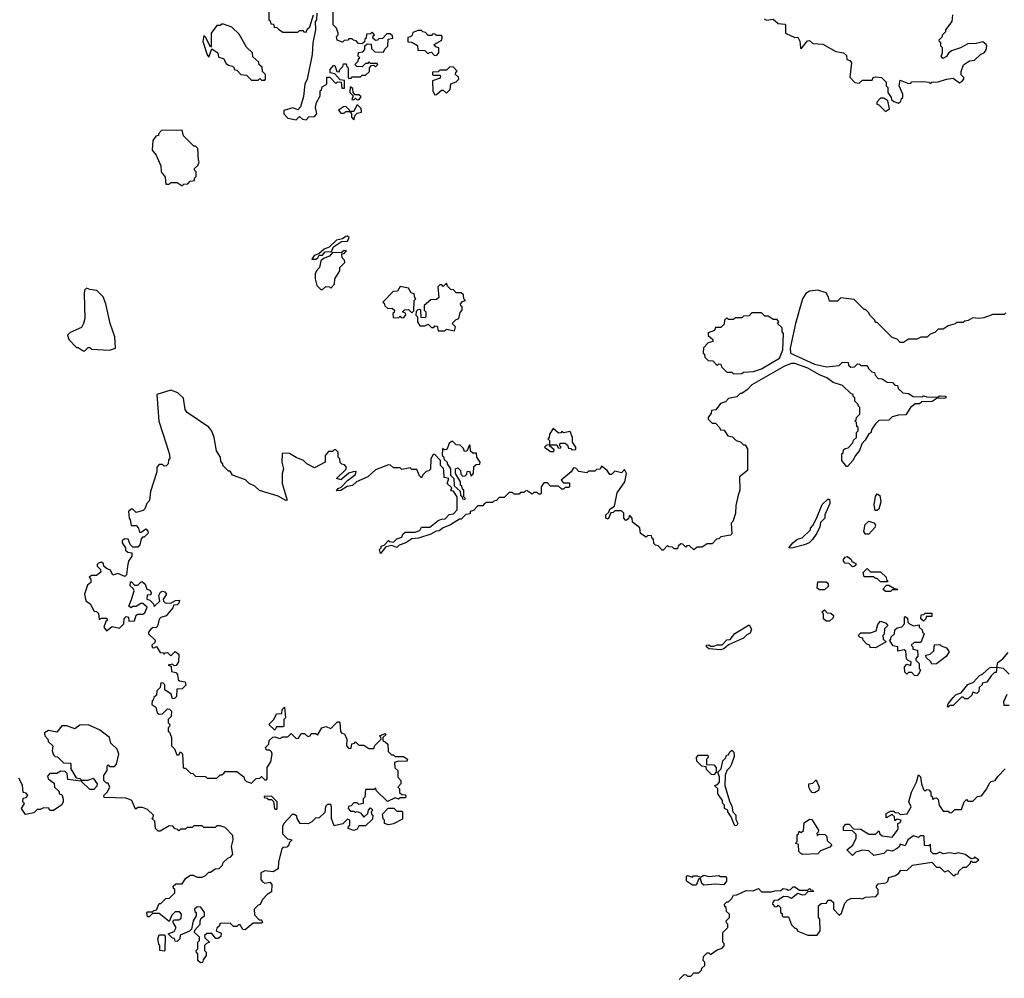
# Model space of a CAD drawing. Extents: x 2528690 to 2677062, y 911844 to 1023253.
# Tile 29 of 145: x 2588470 to 2594435, y 949626 to 955436. Entities that reach past the tile are written whole.
import ezdxf

# ---------------------------------------------------------------- set-up
doc = ezdxf.new("R2010")
doc.units = 0

msp = doc.modelspace()

# ---------------------------------------------------------------- linework, layer by layer
at = {"layer": '0CON10XD'}
for points in [[(2589980, 955485), (2589980, 955435), (2589988.3, 955428.3), (2589991.7, 955411.7), (2590008.3, 955408.3), (2590011.7, 955391.7), (2590028.3, 955388.3), (2590038.3, 955378.3), (2590065, 955360), (2590155, 955360), (2590165, 955370), (2590185, 955370), (2590191.7, 955361.7), (2590205, 955360), (2590211.7, 955378.3), (2590227, 955393), (2590250, 955465)], [(2590270, 955475), (2590267.5, 955435), (2590260, 955425), (2590262.5, 955375), (2590246.7, 955295), (2590242.5, 955225), (2590212.5, 955075), (2590197.5, 955045), (2590189.3, 954970.7), (2590171.7, 954908.3), (2590155, 954890), (2590125, 954902.5), (2590070, 954885), (2590070, 954865), (2590095, 954840), (2590145, 954830), (2590165, 954850), (2590183, 954833), (2590205, 954830), (2590221.7, 954848.3), (2590255, 954850), (2590270, 954865), (2590262.5, 954905), (2590267.5, 954935), (2590290, 954975), (2590290, 955005), (2590298.3, 955011.7), (2590301.7, 955028.3), (2590330, 955045), (2590331.7, 955088.3), (2590348.3, 955088.3), (2590385, 955050), (2590395, 955060), (2590418.3, 955058.3), (2590421.7, 955021.7), (2590438.3, 955021.7), (2590438.3, 955068.3), (2590411.7, 955071.7), (2590378.3, 955108.3), (2590350, 955115), (2590350, 955135), (2590371.7, 955158.3), (2590378.3, 955158.3), (2590391.7, 955121.7), (2590405, 955120), (2590410, 955135), (2590428.3, 955151.7), (2590431.7, 955168.3), (2590448.3, 955168.3), (2590451.7, 955151.7), (2590460, 955145), (2590460, 955085), (2590465, 955080), (2590478.3, 955081.7), (2590485, 955090), (2590535, 955090), (2590545, 955100), (2590565, 955100), (2590588.3, 955121.7), (2590590, 955145), (2590601.7, 955158.3), (2590615, 955160), (2590625, 955150), (2590640, 955165), (2590635, 955170), (2590595, 955170), (2590585, 955180), (2590578.3, 955171.7), (2590565, 955170), (2590545, 955150), (2590511.7, 955151.7), (2590500, 955165), (2590520, 955185), (2590521.7, 955198.3), (2590530, 955205), (2590520, 955215), (2590521.7, 955238.3), (2590548.3, 955241.7), (2590560, 955255), (2590561.7, 955278.3), (2590575, 955290), (2590598.3, 955288.3), (2590601.7, 955261.7), (2590621.7, 955241.7), (2590675, 955240), (2590681.7, 955258.3), (2590700, 955275), (2590701.7, 955318.3), (2590730, 955325), (2590728.3, 955338.3), (2590715, 955350), (2590695, 955350), (2590668.3, 955321.7), (2590645, 955320), (2590638.3, 955311.7), (2590625, 955310), (2590610, 955325), (2590611.7, 955338.3), (2590620, 955345), (2590605, 955360), (2590595, 955350), (2590571.7, 955348.3), (2590570, 955325), (2590561.7, 955318.3), (2590558.3, 955301.7), (2590545, 955290), (2590521.7, 955291.7), (2590508.3, 955308.3), (2590491.7, 955311.7), (2590485, 955320), (2590465, 955320), (2590458.3, 955311.7), (2590435, 955310), (2590425, 955300), (2590393, 955313), (2590390, 955335), (2590400, 955345), (2590400, 955355), (2590390, 955385), (2590370, 955405), (2590368.3, 955501.7)], [(2592980.7, 955440.7), (2592995, 955432.5), (2593035, 955440), (2593065, 955412.5), (2593105, 955410), (2593110, 955405), (2593110, 955355), (2593165, 955327.5), (2593185, 955330), (2593197, 955307), (2593200, 955265), (2593205, 955260), (2593241.7, 955308.3), (2593255, 955310), (2593275, 955292.5), (2593335, 955287.5), (2593415, 955242.5), (2593460, 955235), (2593478.3, 955218.3), (2593480, 955195), (2593498.3, 955188.3), (2593510, 955175), (2593498.3, 955088.3), (2593530, 955055), (2593555, 955052.5), (2593575, 955070), (2593635, 955070), (2593640, 955085), (2593655, 955090), (2593690, 955085), (2593718.3, 955058.3), (2593720, 955035), (2593730, 955025), (2593730, 954995), (2593750, 954965), (2593751.7, 954951.7), (2593765, 954940), (2593795, 954930), (2593808.3, 954941.7), (2593811.7, 954958.3), (2593820, 954965), (2593820, 954985), (2593797.5, 955035), (2593805, 955070), (2593855, 955050), (2593868.3, 955051.7), (2593875, 955060), (2593945, 955062.5), (2593977, 955057), (2593985, 955050), (2593995, 955057.5), (2594035, 955060), (2594085, 955076.7), (2594125, 955082.5), (2594163, 955053), (2594178.3, 955061.7), (2594190, 955075), (2594190, 955085), (2594173, 955103), (2594173, 955123), (2594187, 955163), (2594225, 955187.5), (2594255, 955190), (2594290, 955225), (2594315, 955237.5), (2594326, 955254), (2594328.8, 955275), (2594325, 955286.7), (2594305, 955302.5), (2594265, 955292.5), (2594215, 955290), (2594170, 955265), (2594115, 955247.5), (2594097, 955233), (2594085, 955212.5), (2594061.7, 955201.7), (2594052.5, 955215), (2594060, 955235), (2594060, 955265), (2594050, 955275), (2594050, 955295), (2594041.7, 955301.7), (2594040, 955315), (2594060, 955335), (2594060, 955345), (2594080, 955365), (2594080, 955375), (2594120, 955425), (2594122.5, 955465)], [(2589955, 955070), (2589960, 955075), (2589960, 955105), (2589941.7, 955121.7), (2589938.3, 955148.3), (2589921.7, 955161.7), (2589918.3, 955178.3), (2589881.7, 955211.7), (2589880, 955235), (2589845, 955270), (2589799.3, 955349.3), (2589755, 955390), (2589705, 955410), (2589695, 955410), (2589685, 955400), (2589665, 955400), (2589630, 955355), (2589630, 955275), (2589625, 955270), (2589598.3, 955328.3), (2589585, 955340), (2589580, 955305), (2589605, 955222.5), (2589615, 955210), (2589635, 955260), (2589670, 955235), (2589675, 955210), (2589705, 955200), (2589720.7, 955170.7), (2589735, 955160), (2589760, 955155), (2589770, 955145), (2589770, 955135), (2589785, 955130), (2589810, 955105), (2589845, 955100), (2589875, 955070), (2589915, 955070), (2589925, 955080), (2589935, 955070), (2589955, 955070)], [(2590995, 955220), (2591010, 955235), (2591010, 955265), (2590991.7, 955271.7), (2590980, 955285), (2591028.3, 955311.7), (2591030, 955335), (2591025, 955340), (2590995, 955340), (2590985, 955350), (2590971.7, 955348.3), (2590965, 955340), (2590945, 955340), (2590928.3, 955358.3), (2590911.7, 955361.7), (2590905, 955370), (2590885, 955370), (2590851.7, 955358.3), (2590848.3, 955341.7), (2590838.3, 955331.7), (2590821.7, 955328.3), (2590821.7, 955301.7), (2590845, 955300), (2590880, 955280), (2590881.7, 955251.7), (2590925, 955250), (2590945, 955230), (2590951.7, 955238.3), (2590965, 955240), (2590981.7, 955221.7), (2590995, 955220)], [(2590985, 954980), (2590995, 954982.5), (2591025, 955010), (2591035, 955010), (2591055, 954990), (2591077, 955013), (2591081.7, 955048.3), (2591115, 955060), (2591130, 955075), (2591128.3, 955088.3), (2591110, 955105), (2591111.7, 955118.3), (2591120, 955125), (2591098.3, 955148.3), (2591075, 955150), (2591055, 955130), (2591015, 955130), (2591005, 955120), (2590971.7, 955118.3), (2590970, 955105), (2590975, 955100), (2591015, 955100), (2591020, 955095), (2591018.3, 955081.7), (2590970, 955065), (2590973, 955003), (2590985, 954980)], [(2590525, 954950), (2590538.3, 954968.3), (2590525, 954980), (2590501.7, 954981.7), (2590490, 954995), (2590488.3, 955018.3), (2590471.7, 955028.3), (2590470, 954995), (2590490, 954975), (2590481.7, 954951.7), (2590495, 954950), (2590505, 954960), (2590511.7, 954951.7), (2590525, 954950)], [(2593715, 954880), (2593740, 954895), (2593730, 954945), (2593705, 954960), (2593685, 954960), (2593663, 954937), (2593662.5, 954925), (2593675, 954920), (2593715, 954880)], [(2590495, 954830), (2590501.7, 954858.3), (2590515, 954870), (2590540, 954875), (2590538.3, 954898.3), (2590518.3, 954918.3), (2590511.7, 954918.3), (2590495, 954880), (2590470, 954880), (2590468.3, 954888.3), (2590445, 954910), (2590431.7, 954908.3), (2590401.7, 954888.3), (2590415, 954870), (2590435, 954870), (2590445, 954880), (2590470, 954880), (2590480, 954865), (2590480, 954845), (2590495, 954830)], [(2589455, 954430), (2589465, 954440), (2589488.3, 954441.7), (2589503, 954457), (2589528.3, 954461.7), (2589530, 954475), (2589540, 954485), (2589540, 954515), (2589530, 954525), (2589530, 954535), (2589548.3, 954551.7), (2589557.5, 954575), (2589552.5, 954585), (2589550, 954655), (2589535, 954670), (2589525, 954670), (2589461.7, 954731.7), (2589455, 954767.5), (2589330, 954765), (2589310, 954745), (2589310, 954735), (2589295, 954730), (2589277.5, 954705), (2589272.5, 954645), (2589296.7, 954615), (2589325, 954550), (2589327.5, 954515), (2589351.7, 954481.7), (2589355, 954440), (2589375, 954440), (2589385, 954450), (2589425, 954450), (2589455, 954430)], [(2590265, 953984.6), (2590277, 953993), (2590285, 954010), (2590305, 954009.2), (2590321.4, 954028.6), (2590358.3, 954031.7), (2590371.2, 954058.8), (2590418.8, 954091.2), (2590456, 954094), (2590466, 954116), (2590455, 954124), (2590445, 954122.5), (2590425, 954108.8), (2590389.3, 954100.7), (2590345, 954057.5), (2590313.8, 954046.2), (2590282.5, 954017.5), (2590253.3, 954006.7), (2590240, 953985), (2590265, 953984.6)], [(2590305, 953800), (2590325, 953820), (2590347, 953817), (2590355, 953810), (2590377, 953833), (2590380, 953865), (2590410, 953915), (2590410, 953935), (2590440, 953965), (2590438.3, 953978.3), (2590423, 953993), (2590422.5, 954017.5), (2590435, 954020), (2590450, 954035), (2590435, 954036.7), (2590417.5, 954022.5), (2590365.6, 954024.4), (2590347.4, 954002.6), (2590310.9, 953989.1), (2590294.6, 953975.4), (2590285.9, 953934.1), (2590267.5, 953915), (2590260, 953895), (2590260, 953865), (2590270, 953825), (2590295, 953800), (2590305, 953800)], [(2588865, 953430), (2588885, 953450), (2588895, 953450), (2588905, 953440), (2589015, 953432.5), (2589050, 953445), (2589046.1, 953513.9), (2589018, 953595), (2588992.5, 953715), (2588975, 953757.5), (2588937.5, 953795), (2588895, 953800), (2588875, 953810), (2588863, 953797), (2588860, 953775), (2588863.8, 953625), (2588857.5, 953595), (2588845, 953570), (2588775, 953540), (2588760, 953525), (2588768.3, 953498.3), (2588815, 953450), (2588825, 953450), (2588855, 953430), (2588865, 953430)], [(2590795, 953630), (2590810, 953645), (2590808.3, 953658.3), (2590790, 953665), (2590801.7, 953678.3), (2590825, 953680), (2590845, 953660), (2590858.3, 953671.7), (2590860, 953735), (2590870, 953745), (2590863, 953753), (2590860, 953775), (2590841.7, 953781.7), (2590825, 953810), (2590775, 953820), (2590758.3, 953791.7), (2590731.7, 953788.3), (2590670, 953725), (2590678.3, 953718.3), (2590681.7, 953701.7), (2590700, 953685), (2590727, 953687), (2590740, 953675), (2590738.3, 953661.7), (2590730, 953655), (2590731.7, 953631.7), (2590765, 953630), (2590775, 953640), (2590781.7, 953631.7), (2590795, 953630)], [(2591105, 953550), (2591110, 953575), (2591090, 953595), (2591115, 953620), (2591130, 953625), (2591138.3, 953661.7), (2591150, 953675), (2591150, 953695), (2591141.7, 953701.7), (2591140, 953715), (2591151.7, 953728.3), (2591170, 953735), (2591160, 953745), (2591158.3, 953768.3), (2591145, 953780), (2591115, 953780), (2591098.3, 953798.3), (2591081.7, 953801.7), (2591061.7, 953821.7), (2591055, 953840), (2591035, 953820), (2591028.3, 953828.3), (2591015, 953830), (2591003, 953817), (2591008.3, 953751.7), (2590995, 953740), (2590961.7, 953738.3), (2590920, 953705), (2590920, 953675), (2590930, 953665), (2590930, 953635), (2590925, 953630), (2590901.7, 953631.7), (2590900, 953675), (2590895, 953680), (2590881.7, 953678.3), (2590871.7, 953668.3), (2590870, 953645), (2590880, 953635), (2590880, 953605), (2590895, 953580), (2590925, 953580), (2590945, 953590), (2590965, 953570), (2590978.3, 953571.7), (2590985, 953580), (2590998.3, 953578.3), (2591005, 953550), (2591045, 953550), (2591055, 953560), (2591105, 953550)], [(2594445, 953660), (2594435, 953650), (2594365, 953650), (2594311.7, 953628.3), (2594280, 953625), (2594245, 953630), (2594217, 953613), (2594195, 953610), (2594185, 953600), (2594145, 953600), (2594137.5, 953592.5), (2594095, 953580), (2594065, 953560), (2594035, 953560), (2594015, 953540), (2593985, 953530), (2593967, 953513), (2593928.3, 953511.7), (2593905, 953500), (2593855, 953500), (2593825, 953480), (2593805, 953480), (2593785, 953500), (2593755, 953510), (2593665, 953600), (2593655, 953600), (2593650, 953615), (2593620, 953645), (2593615, 953660), (2593595, 953680), (2593585, 953680), (2593525, 953740), (2593445, 953750), (2593425, 953730), (2593375, 953730), (2593370, 953755), (2593355, 953780), (2593305, 953797.5), (2593255, 953790), (2593233.6, 953776.4), (2593212.5, 953745), (2593170, 953595), (2593136.7, 953445), (2593140, 953415), (2593285, 953347.5), (2593357, 953333), (2593435, 953340), (2593455, 953360), (2593488.3, 953358.3), (2593491.7, 953341.7), (2593505, 953330), (2593528.3, 953331.7), (2593545, 953350), (2593558.3, 953348.3), (2593565, 953340), (2593605, 953340), (2593611.7, 953321.7), (2593631.7, 953301.7), (2593648.3, 953298.3), (2593651.7, 953281.7), (2593671.7, 953261.7), (2593695, 953260), (2593725, 953240), (2593758.3, 953238.3), (2593771.7, 953221.7), (2593788.3, 953218.3), (2593791.7, 953201.7), (2593820, 953175), (2593855, 953170), (2593883, 953153), (2593935, 953150), (2593945, 953157.5), (2593965, 953150), (2594005, 953147.5), (2594035, 953150), (2594045, 953157.5), (2594080, 953155), (2594080, 953145), (2594069.3, 953140.7), (2594028.3, 953141.7), (2593997, 953123), (2593935, 953120), (2593921.7, 953108.3), (2593895, 953107.5), (2593867.5, 953085), (2593838.3, 953041.7), (2593795, 953040), (2593755, 953030), (2593735, 953010), (2593675, 953007.5), (2593655, 952987.5), (2593633.3, 952955), (2593627, 952933), (2593613.6, 952926.4), (2593593, 952887), (2593572.5, 952865), (2593557.5, 952825), (2593532.5, 952795), (2593517.5, 952765), (2593485, 952727.5), (2593478.3, 952728.3), (2593450, 952765), (2593450, 952805), (2593458.3, 952811.7), (2593461.7, 952828.3), (2593471.7, 952838.3), (2593488.3, 952841.7), (2593518.3, 952871.7), (2593521.7, 952888.3), (2593540, 952905), (2593540, 952935), (2593550, 952945), (2593550, 952965), (2593541.7, 952971.7), (2593540, 952995), (2593530, 953005), (2593538.3, 953011.7), (2593540, 953025), (2593560, 953045), (2593560, 953085), (2593550, 953095), (2593550, 953105), (2593530, 953125), (2593530, 953145), (2593520, 953155), (2593520, 953165), (2593505, 953170), (2593455, 953220), (2593398.3, 953238.3), (2593360, 953265), (2593315, 953283.3), (2593243.9, 953323.9), (2593165, 953353.3), (2593145, 953353.3), (2593104.1, 953335.9), (2592905, 953222.5), (2592880, 953195), (2592845, 953170), (2592835, 953170), (2592815, 953150), (2592765, 953140), (2592745, 953120), (2592715, 953110), (2592688.3, 953071.7), (2592661.7, 953068.3), (2592658.3, 953051.7), (2592640, 953025), (2592640, 953015), (2592665, 952990), (2592685, 952990), (2592710, 952965), (2592715, 952950), (2592738.3, 952948.3), (2592760, 952915), (2592788.3, 952908.3), (2592810, 952885), (2592837, 952877), (2592855, 952860), (2592865, 952860), (2592880, 952835), (2592880, 952705), (2592830, 952665), (2592832.5, 952585), (2592822.5, 952555), (2592808.3, 952491.7), (2592807, 952443), (2592790, 952395), (2592780, 952385), (2592785, 952320), (2592777, 952313), (2592718.3, 952301.7), (2592705, 952290), (2592691.7, 952288.3), (2592665, 952260), (2592635, 952260), (2592605, 952240), (2592575, 952240), (2592555, 952222.5), (2592525, 952250), (2592511.7, 952248.3), (2592505, 952240), (2592488.3, 952258.3), (2592475, 952260), (2592460, 952245), (2592455, 952230), (2592435, 952230), (2592425, 952240), (2592401.7, 952241.7), (2592395, 952250), (2592368.3, 952221.7), (2592361.7, 952221.7), (2592338.3, 952248.3), (2592321.7, 952251.7), (2592311.7, 952261.7), (2592310, 952285), (2592301.7, 952291.7), (2592298.3, 952308.3), (2592275, 952310), (2592265, 952300), (2592231.7, 952321.7), (2592227, 952357), (2592181.7, 952391.7), (2592180, 952415), (2592168.3, 952428.3), (2592161.7, 952428.3), (2592158.3, 952411.7), (2592141.7, 952401.7), (2592130, 952415), (2592130, 952445), (2592115, 952460), (2592075, 952460), (2592065, 952450), (2592051.7, 952448.3), (2592035, 952410), (2592020, 952415), (2592020, 952435), (2592038.3, 952451.7), (2592045, 952470), (2592072.5, 952487.5), (2592090.5, 952569.5), (2592136, 952635), (2592146.7, 952686.7), (2592135, 952710), (2592115, 952690), (2592075, 952700), (2592055, 952680), (2592045, 952680), (2592030, 952705), (2591995, 952730), (2591987, 952713), (2591965, 952710), (2591955, 952700), (2591915, 952700), (2591905, 952690), (2591858.3, 952698.3), (2591838.3, 952718.3), (2591825, 952720), (2591810, 952695), (2591750, 952645), (2591765, 952630), (2591800, 952630), (2591800, 952605), (2591795, 952600), (2591775, 952600), (2591765, 952590), (2591755, 952590), (2591735, 952610), (2591685, 952610), (2591668.3, 952628.3), (2591645, 952630), (2591630, 952605), (2591630, 952565), (2591625, 952560), (2591615, 952560), (2591605, 952570), (2591585, 952570), (2591575, 952560), (2591545, 952580), (2591531.7, 952578.3), (2591525, 952570), (2591505, 952570), (2591495, 952560), (2591465, 952560), (2591455, 952570), (2591435, 952570), (2591405, 952540), (2591375, 952540), (2591358.3, 952521.7), (2591341.7, 952518.3), (2591335, 952510), (2591295, 952510), (2591281.7, 952498.3), (2591275, 952490), (2591245, 952490), (2591218.3, 952461.7), (2591200, 952455), (2591198.3, 952441.7), (2591173, 952437), (2591145, 952410), (2591135, 952410), (2591080, 952375), (2591035, 952357.5), (2591011.7, 952338.3), (2590993, 952337), (2590961.7, 952318.3), (2590887, 952293), (2590845, 952290), (2590810, 952265), (2590769.3, 952250.7), (2590755, 952237.5), (2590725, 952250), (2590688.3, 952241.7), (2590655, 952200), (2590650, 952225), (2590660, 952235), (2590660, 952245), (2590678.3, 952251.7), (2590705, 952280), (2590713, 952273), (2590735, 952270), (2590755, 952290), (2590785, 952300), (2590791.7, 952318.3), (2590805, 952330), (2590865, 952330), (2590895, 952340), (2590905, 952360), (2590955, 952360), (2591005, 952400), (2591025, 952410), (2591048.3, 952411.7), (2591071.7, 952438.3), (2591098.3, 952441.7), (2591120, 952465), (2591120, 952545), (2591098.3, 952578.3), (2591081.7, 952581.7), (2591088.3, 952598.3), (2591060, 952625), (2591070, 952655), (2591041.7, 952661.7), (2591040, 952705), (2591037, 952717), (2591020, 952735), (2591020, 952765), (2590985, 952800), (2590975, 952800), (2590960, 952775), (2590958.3, 952711.7), (2590948.3, 952701.7), (2590931.7, 952698.3), (2590911.7, 952678.3), (2590905, 952660), (2590891.7, 952671.7), (2590875, 952710), (2590845, 952710), (2590835, 952720), (2590785, 952710), (2590775, 952720), (2590735, 952720), (2590717, 952737), (2590705, 952737.5), (2590625, 952707.5), (2590580, 952665), (2590510, 952635), (2590487, 952613), (2590453, 952607), (2590415, 952582.5), (2590390, 952580), (2590400, 952595), (2590416.7, 952603.3), (2590455, 952642.5), (2590505, 952680), (2590508.3, 952698.3), (2590490, 952695), (2590465, 952687.5), (2590415, 952647.5), (2590390, 952655), (2590445, 952710), (2590450, 952725), (2590438.3, 952738.3), (2590421.7, 952741.7), (2590411.7, 952751.7), (2590410, 952775), (2590400, 952785), (2590400, 952815), (2590385, 952830), (2590375, 952830), (2590365, 952820), (2590341.7, 952818.3), (2590320, 952795), (2590320, 952755), (2590255, 952720), (2590210, 952745), (2590190, 952765), (2590145, 952782.5), (2590105, 952807.5), (2590065, 952810), (2590060, 952805), (2590057.5, 952755), (2590067.5, 952715), (2590060, 952685), (2590060, 952625), (2590090, 952525), (2590083, 952523), (2590035, 952547.5), (2589923, 952583), (2589895, 952610), (2589860, 952625), (2589837, 952647), (2589760, 952675), (2589745, 952700), (2589735, 952700), (2589700, 952735), (2589700, 952745), (2589688.3, 952758.3), (2589687.5, 952785), (2589663, 952823), (2589648.8, 952905), (2589635, 952942.5), (2589615, 952966.7), (2589483.8, 953055), (2589473.2, 953073.2), (2589463, 953143), (2589427.5, 953175), (2589385, 953191.2), (2589300, 953165), (2589313.6, 953003.6), (2589357.5, 952865)], [(2592795, 953290), (2592845, 953292.5), (2592855, 953300), (2592915, 953303.3), (2592965, 953320), (2593072.5, 953385), (2593092.5, 953435), (2593097.5, 953535), (2593090, 953545), (2593088.3, 953568.3), (2593060, 953595), (2593070, 953605), (2593058.3, 953618.3), (2593035, 953620), (2593005, 953640), (2592985, 953640), (2592965, 953660), (2592905, 953660), (2592888.3, 953641.7), (2592855, 953640), (2592845, 953630), (2592805, 953630), (2592795, 953620), (2592765, 953620), (2592755, 953630), (2592740, 953615), (2592738.3, 953591.7), (2592718.3, 953571.7), (2592685, 953570), (2592678.3, 953551.7), (2592641.7, 953538.3), (2592641.7, 953521.7), (2592668.3, 953498.3), (2592670, 953485), (2592641.7, 953478.3), (2592611.7, 953448.3), (2592610, 953415), (2592618.3, 953408.3), (2592621.7, 953391.7), (2592641.7, 953371.7), (2592668.3, 953368.3), (2592695, 953340), (2592705, 953350), (2592718.3, 953348.3), (2592721.7, 953331.7), (2592755, 953300), (2592785, 953300), (2592795, 953290)], [(2591705, 952820), (2591708.3, 952828.3), (2591681.7, 952851.7), (2591680, 952860), (2591725, 952860), (2591731.7, 952841.7), (2591745, 952840), (2591750, 952845), (2591740, 952855), (2591745, 952870), (2591775, 952870), (2591788.3, 952858.3), (2591795, 952840), (2591808.3, 952838.3), (2591815, 952830), (2591838.3, 952831.7), (2591840, 952845), (2591820, 952875), (2591820, 952905), (2591805, 952940), (2591765, 952932.5), (2591755, 952940), (2591748.3, 952931.7), (2591735, 952930), (2591701.7, 952958.3), (2591680, 952925), (2591678.3, 952901.7), (2591670, 952895), (2591680, 952885), (2591680, 952860), (2591661.7, 952858.3), (2591650, 952845), (2591685, 952820), (2591705, 952820)], [(2589357.5, 952865), (2589378.3, 952801.7), (2589380, 952775), (2589371.7, 952768.3), (2589370, 952745), (2589358.3, 952731.7), (2589345, 952730), (2589335, 952740), (2589315, 952740), (2589300, 952725), (2589300, 952695), (2589263, 952577), (2589257, 952523), (2589240, 952505), (2589228.3, 952471.7), (2589218.3, 952461.7), (2589175, 952450), (2589155, 952470), (2589145, 952470), (2589130, 952455), (2589132.5, 952415), (2589140, 952405), (2589145, 952370), (2589175, 952370), (2589190, 952355), (2589195, 952330), (2589205, 952330), (2589235, 952350), (2589247, 952337), (2589247.5, 952325), (2589225, 952300), (2589215, 952300), (2589205, 952290), (2589197, 952253), (2589185, 952240), (2589155, 952240), (2589140, 952255), (2589127, 952287), (2589105, 952290), (2589091.7, 952278.3), (2589090, 952265), (2589110, 952235), (2589111.7, 952221.7), (2589125, 952210), (2589150, 952205), (2589150, 952185), (2589130, 952155), (2589122.5, 952125), (2589117.5, 952072.5), (2589107.5, 952062.5), (2589065, 952080), (2589035, 952070), (2589019.3, 952099.3), (2588995, 952110), (2588980, 952125), (2588978.3, 952138.3), (2588965, 952147.5), (2588948.3, 952141.7), (2588940, 952135), (2588940, 952125), (2588960, 952105), (2588961.7, 952088.3), (2588935, 952067.5), (2588905, 952067.5), (2588891.7, 952058.3), (2588900, 952045), (2588900, 952025), (2588881.7, 952008.3), (2588862.5, 951955), (2588870, 951915), (2588896.7, 951896.7), (2588921.7, 951851.7), (2588935, 951850), (2588948.3, 951838.3), (2588951.7, 951801.7), (2588965, 951810), (2588998.3, 951808.3), (2589000, 951795), (2588991.7, 951788.3), (2588980, 951755), (2588995, 951732.5), (2589030.7, 951759.3), (2589075, 951747.5), (2589100, 951775), (2589103, 951807), (2589115, 951820), (2589130, 951815), (2589131.7, 951791.7), (2589165, 951792.5), (2589175, 951827.5), (2589185, 951833.3), (2589216.4, 951833.6), (2589228.3, 951841.7), (2589242.5, 951875), (2589217, 951897), (2589203, 951897), (2589175, 951880), (2589155, 951880), (2589145, 951872.5), (2589131.7, 951881.7), (2589147, 951923), (2589162.5, 951975), (2589158.3, 951988.3), (2589140, 952005), (2589141.7, 952028.3), (2589148.3, 952028.3), (2589165, 952010), (2589185, 952010), (2589205, 952030), (2589215, 952030), (2589230, 952015), (2589240, 951985), (2589258.3, 951978.3), (2589267.5, 951965), (2589265, 951950), (2589241.7, 951948.3), (2589240, 951925), (2589258.3, 951918.3), (2589280, 951895), (2589285, 951880), (2589318.3, 951911.7), (2589313.6, 951946.4), (2589323.6, 951966.4), (2589335, 951972.5), (2589348.3, 951968.3), (2589360, 951955), (2589340, 951925), (2589341.7, 951911.7), (2589351.7, 951901.7), (2589385, 951900), (2589413, 951917), (2589438.3, 951918.3), (2589435, 951900), (2589425, 951890), (2589401.7, 951888.3), (2589398.3, 951871.7), (2589356.4, 951823.6), (2589325, 951812.5), (2589315, 951802.5), (2589305, 951760), (2589295, 951750), (2589278.3, 951751.7), (2589265, 951742.5), (2589250, 951725), (2589250, 951715), (2589290, 951675), (2589288.3, 951661.7), (2589270, 951645), (2589271.7, 951631.7), (2589285, 951630), (2589298.3, 951638.3), (2589321.7, 951601.7), (2589338.3, 951598.3), (2589345, 951590), (2589351.7, 951598.3), (2589365, 951600), (2589385, 951580), (2589412.5, 951607.5), (2589435, 951590), (2589432.5, 951545), (2589418.3, 951521.7), (2589405, 951520), (2589395, 951530), (2589370, 951525), (2589388.3, 951518.3), (2589390, 951485), (2589415, 951480), (2589427, 951467), (2589430, 951435), (2589438.3, 951428.3), (2589473, 951423), (2589476.4, 951403.6), (2589455, 951380), (2589421.7, 951378.3), (2589420, 951335), (2589408.3, 951321.7), (2589395, 951320), (2589388.3, 951348.3), (2589350, 951375), (2589350, 951405), (2589340, 951415), (2589325, 951417.5), (2589321.7, 951388.3), (2589301.7, 951368.3), (2589298.3, 951341.7), (2589281.7, 951328.3), (2589278.3, 951311.7), (2589271.7, 951308.3), (2589270, 951285), (2589295, 951270), (2589302.5, 951235), (2589315, 951227.5), (2589335, 951230), (2589365, 951260), (2589378.3, 951258.3), (2589390, 951245), (2589387, 951213), (2589370, 951195), (2589370, 951175), (2589380, 951165), (2589378.3, 951151.7), (2589370, 951145), (2589370, 951125), (2589378.3, 951118.3), (2589390, 951085), (2589390, 951035), (2589407, 951017), (2589421.7, 950981.7), (2589435, 950980), (2589445, 951000), (2589457, 950987), (2589460, 950905), (2589465, 950900), (2589475, 950900), (2589505, 950870), (2589518.3, 950868.3), (2589535, 950852.5), (2589595, 950850), (2589605, 950840), (2589665, 950840), (2589685, 950860), (2589695, 950860), (2589708.3, 950871.7), (2589715, 950880), (2589785, 950880), (2589828.3, 950848.3), (2589831.7, 950831.7), (2589845, 950820), (2589875, 950810), (2589901.7, 950838.3), (2589925, 950840), (2589935, 950850), (2589955, 950830), (2589965, 950830), (2589970, 950835), (2589970, 950905), (2589991.7, 950938.3), (2590000, 950985), (2589995, 951000), (2589985, 951010), (2589965, 951010), (2589960, 951025), (2589980, 951045), (2589981.7, 951068.3), (2590003, 951087), (2590015, 951090), (2590045, 951080), (2590065, 951090), (2590095, 951090), (2590115, 951110), (2590145, 951080), (2590158.3, 951081.7), (2590175, 951110), (2590195, 951110), (2590215, 951092.5), (2590230, 951095), (2590235, 951110), (2590265, 951110), (2590275, 951100), (2590300, 951145), (2590325, 951152.5), (2590355, 951140), (2590395, 951180), (2590405, 951180), (2590410, 951175), (2590413, 951123), (2590421.7, 951111.7), (2590438.3, 951108.3), (2590452.5, 951075), (2590450, 951035), (2590465, 951020), (2590478.3, 951021.7), (2590481.7, 951048.3), (2590498.3, 951051.7), (2590505, 951060), (2590525, 951040), (2590555, 951040), (2590585, 951020), (2590615, 951020), (2590621.7, 951038.3), (2590660, 951075), (2590658.3, 951088.3), (2590650, 951095), (2590685, 951110), (2590690, 951105), (2590670, 951085), (2590670, 951065), (2590685, 951060), (2590700, 951045), (2590701.7, 951001.7), (2590721.7, 950981.7), (2590735, 950980), (2590745, 950970), (2590795, 950970), (2590820, 950955), (2590815, 950940), (2590765, 950942.5), (2590740, 950935), (2590742.5, 950902.5), (2590760, 950885), (2590760, 950845), (2590780, 950825), (2590780, 950805), (2590760, 950785), (2590770, 950775), (2590771.7, 950751.7), (2590785, 950740), (2590808.3, 950738.3), (2590810, 950725), (2590805, 950720), (2590775, 950720), (2590765, 950712.5), (2590745, 950720), (2590698.3, 950698.3), (2590630, 950765), (2590628.3, 950778.3), (2590615, 950770), (2590565, 950770), (2590560, 950725), (2590550, 950715), (2590550, 950685), (2590525, 950680), (2590515, 950690), (2590495, 950690), (2590478.3, 950671.7), (2590461.7, 950668.3), (2590460, 950655), (2590475, 950640), (2590495, 950640), (2590505, 950632.5), (2590515, 950637.5), (2590535, 950630), (2590555, 950602.5), (2590580, 950625), (2590582.5, 950645), (2590595, 950660), (2590610, 950645), (2590600, 950635), (2590601.7, 950621.7), (2590610, 950615), (2590608.3, 950591.7), (2590565, 950550), (2590525, 950550), (2590515, 950530), (2590495, 950522.5), (2590460, 950535), (2590461.7, 950548.3), (2590470, 950555), (2590470, 950585), (2590455, 950590), (2590428.3, 950561.7), (2590375, 950550), (2590360, 950595), (2590360, 950665), (2590355, 950680), (2590335, 950680), (2590321.7, 950668.3), (2590318.3, 950631.7), (2590285, 950600), (2590263, 950597), (2590240, 950575), (2590217, 950563), (2590170, 950565), (2590150, 950595), (2590148.3, 950608.3), (2590135, 950620), (2590121.7, 950618.3), (2590070, 950565), (2590063, 950547), (2590061.7, 950501.7), (2590091.7, 950471.7), (2590120, 950465), (2590101.7, 950448.3), (2590100, 950435), (2590088.3, 950421.7), (2590065, 950420), (2590058.3, 950411.7), (2590038.3, 950331.7), (2590035, 950290), (2590005, 950272.5), (2589955, 950277.5), (2589930, 950265), (2589930, 950225), (2589941.7, 950211.7), (2589955, 950202.5), (2589985, 950210), (2589997.5, 950195), (2589995, 950150), (2589970, 950135), (2589940, 950105), (2589926.4, 950073.6), (2589915, 950070), (2589890, 950045), (2589891.7, 950011.7), (2589921.7, 949981.7), (2589935, 949980), (2589940, 949965), (2589935, 949960), (2589885, 949960), (2589835, 949920), (2589821.7, 949921.7), (2589805, 949950), (2589795, 949950), (2589785, 949940), (2589765, 949940), (2589745, 949960), (2589681.7, 949958.3), (2589680, 949945), (2589665, 949930), (2589660, 949915), (2589690, 949900), (2589689.3, 949880.7), (2589671.7, 949868.3), (2589658.3, 949868.3), (2589635, 949897.5), (2589603, 949897), (2589590, 949885), (2589591.7, 949871.7), (2589620, 949845), (2589601.7, 949838.3), (2589590, 949825), (2589590, 949795), (2589600, 949785), (2589600, 949765), (2589581.7, 949738.3), (2589578.3, 949721.7), (2589565, 949720), (2589550, 949735), (2589550, 949775), (2589541.7, 949781.7), (2589540, 949795), (2589550, 949805), (2589550, 949845), (2589560, 949855), (2589560, 949875), (2589530, 949905), (2589531.7, 949918.3), (2589562.5, 949955), (2589562.5, 949975), (2589570, 949990), (2589590, 950005), (2589590, 950025), (2589568.3, 950058.3), (2589545, 950060), (2589530, 950045), (2589531.7, 950031.7), (2589540, 950025), (2589540, 950005), (2589520, 949975), (2589510, 949925), (2589498.3, 949911.7), (2589441.7, 949888.3), (2589440, 949865), (2589425, 949850), (2589411.7, 949851.7), (2589408.3, 949868.3), (2589395, 949870), (2589370, 949895), (2589405, 949910)], [(2591165, 952530), (2591170, 952535), (2591160, 952545), (2591160, 952585), (2591151.7, 952591.7), (2591148.3, 952608.3), (2591140, 952615), (2591140, 952635), (2591110, 952685), (2591110, 952715), (2591125, 952720), (2591140, 952705), (2591141.7, 952681.7), (2591155, 952670), (2591168.3, 952671.7), (2591178.3, 952681.7), (2591181.7, 952698.3), (2591195, 952700), (2591205, 952670), (2591220, 952685), (2591221.7, 952728.3), (2591235, 952740), (2591258.3, 952741.7), (2591260, 952755), (2591240, 952785), (2591238.3, 952808.3), (2591215, 952810), (2591201.7, 952821.7), (2591200, 952855), (2591195, 952860), (2591178.3, 952821.7), (2591165, 952820), (2591158.3, 952838.3), (2591138.3, 952858.3), (2591115, 952860), (2591095, 952880), (2591085, 952880), (2591071.7, 952868.3), (2591058.3, 952831.7), (2591045, 952830), (2591031.7, 952838.3), (2591030, 952795), (2591038.3, 952788.3), (2591041.7, 952771.7), (2591060, 952755), (2591060, 952745), (2591080, 952715), (2591080, 952675), (2591100, 952655), (2591101.7, 952611.7), (2591138.3, 952578.3), (2591140, 952555), (2591148.3, 952548.3), (2591151.7, 952531.7), (2591165, 952530)], [(2593651.7, 952461.7), (2593647.5, 952495), (2593653.9, 952546.1), (2593665, 952562.5), (2593681.7, 952551.7), (2593686.2, 952515), (2593675, 952470), (2593665, 952462.5), (2593651.7, 952461.7)], [(2593145, 952233.3), (2593130, 952235), (2593153.6, 952266.4), (2593183, 952287), (2593210, 952295), (2593260, 952345), (2593260, 952355), (2593275, 952370), (2593297, 952413), (2593331.7, 952498.3), (2593365, 952530), (2593375, 952530), (2593377.5, 952505), (2593347.5, 952435), (2593347.5, 952415), (2593321.2, 952388.8), (2593317, 952363), (2593300, 952325), (2593273.3, 952285), (2593253.6, 952266.4), (2593225, 952253.3), (2593145, 952233.3)], [(2593595, 952317.5), (2593583.3, 952335), (2593593, 952377), (2593615, 952397.5), (2593645, 952386.2), (2593653.8, 952375), (2593650.5, 952359.5), (2593615, 952318.8), (2593595, 952317.5)], [(2593515, 952120), (2593495, 952140), (2593471.7, 952141.7), (2593460, 952155), (2593460, 952165), (2593470.7, 952179.3), (2593485, 952183.3), (2593507.5, 952165), (2593511.7, 952151.7), (2593535, 952140), (2593535, 952130), (2593525, 952122.5), (2593515, 952120)], [(2593725, 952030), (2593685, 952030), (2593665, 952050), (2593655, 952050), (2593645, 952060), (2593585, 952060), (2593580, 952085), (2593605, 952110), (2593625, 952090), (2593685, 952090), (2593718.3, 952058.3), (2593721.7, 952041.7), (2593730, 952035), (2593725, 952030)], [(2593345, 951980), (2593315, 951980), (2593301.7, 951991.7), (2593305, 952030), (2593355, 952030), (2593368.3, 952018.3), (2593368.3, 952001.7), (2593345, 951980)], [(2593745, 951970), (2593715, 951970), (2593700, 951985), (2593721.7, 952008.3), (2593735, 952010), (2593765, 951990), (2593790, 951985), (2593785, 951980), (2593755, 951980), (2593745, 951970)], [(2593375, 951790), (2593355, 951790), (2593340, 951805), (2593340, 951835), (2593330, 951845), (2593345, 951860), (2593361.7, 951841.7), (2593385, 951840), (2593400, 951825), (2593398.3, 951811.7), (2593375, 951790)], [(2593945, 951790), (2593930, 951805), (2593931.7, 951828.3), (2593948.3, 951831.7), (2593955, 951840), (2593995, 951840), (2593995, 951820), (2593961.7, 951818.3), (2593960, 951805), (2593945, 951790)], [(2593655, 951630), (2593621.7, 951631.7), (2593620, 951645), (2593601.7, 951651.7), (2593580, 951675), (2593578.3, 951688.3), (2593561.7, 951691.7), (2593550, 951705), (2593565, 951720), (2593625, 951720), (2593658.3, 951731.7), (2593668.3, 951771.7), (2593685, 951790), (2593715, 951780), (2593730, 951765), (2593710, 951745), (2593707, 951713), (2593700, 951705), (2593701.7, 951681.7), (2593720, 951665), (2593655, 951630)], [(2593905, 951460), (2593891.7, 951461.7), (2593875, 951480), (2593855, 951480), (2593845, 951470), (2593831.7, 951481.7), (2593830, 951515), (2593845, 951530), (2593868.3, 951521.7), (2593870, 951545), (2593851.7, 951551.7), (2593843, 951563), (2593838.3, 951608.3), (2593827.5, 951617.5), (2593790, 951610), (2593790, 951635), (2593761.7, 951641.7), (2593740, 951675), (2593748.3, 951681.7), (2593750, 951695), (2593770, 951715), (2593771.7, 951738.3), (2593785, 951750), (2593815, 951757.5), (2593830, 951775), (2593830, 951815), (2593835, 951820), (2593848.3, 951808.3), (2593850, 951785), (2593860, 951775), (2593885, 951762.5), (2593918.3, 951768.3), (2593920, 951755), (2593938.3, 951738.3), (2593940, 951725), (2593950, 951715), (2593928.3, 951661.7), (2593888.3, 951661.7), (2593870, 951645), (2593880, 951635), (2593881.7, 951621.7), (2593910, 951615), (2593911.7, 951578.3), (2593900, 951565), (2593900, 951555), (2593920, 951535), (2593920, 951505), (2593927.5, 951495), (2593920, 951475), (2593905, 951460)], [(2592715, 951617.5), (2592645, 951622.5), (2592630, 951635), (2592630, 951645), (2592645, 951647.5), (2592655, 951640), (2592675, 951640), (2592695, 951647.5), (2592725, 951647.5), (2592753, 951677), (2592775, 951680), (2592803.3, 951716.7), (2592888.3, 951768.3), (2592903, 951743), (2592895, 951717.5), (2592875, 951707.5), (2592855, 951687.5), (2592763.3, 951646.7), (2592735, 951622.5), (2592715, 951617.5)], [(2593995, 951530), (2593990, 951545), (2593961.7, 951571.7), (2593960, 951585), (2593985, 951590), (2594008.3, 951611.7), (2594011.7, 951648.3), (2594045, 951650), (2594051.7, 951641.7), (2594085, 951630), (2594100, 951605), (2594083, 951577), (2594025, 951532.5), (2593995, 951530)], [(2594465, 951470), (2594430, 951505), (2594390, 951510), (2594395, 951540), (2594426.4, 951563.6), (2594458.3, 951601.7)], [(2594095, 951270), (2594090, 951275), (2594095, 951290), (2594125, 951327.5), (2594143.9, 951346.1), (2594173, 951357), (2594215, 951406.7), (2594249.3, 951420.7), (2594285, 951462.5), (2594305, 951472.5), (2594345, 951507.5), (2594355, 951512.5), (2594390, 951510), (2594385, 951480), (2594375, 951480), (2594355, 951460), (2594328.3, 951421.7), (2594300, 951415), (2594300, 951405), (2594281.7, 951388.3), (2594280, 951365), (2594268.3, 951351.7), (2594245, 951360), (2594238.3, 951341.7), (2594215, 951320), (2594195, 951320), (2594185, 951330), (2594175, 951330), (2594125, 951280), (2594105, 951280), (2594095, 951270)], [(2594465, 951280), (2594435, 951280), (2594432.5, 951305), (2594451.7, 951348.3)], [(2590015, 951130), (2589980, 951165), (2590010, 951195), (2590025, 951230), (2590058.3, 951231.7), (2590060, 951255), (2590075, 951270), (2590080, 951205), (2590070, 951195), (2590070, 951155), (2590065, 951150), (2590025, 951150), (2590015, 951130)], [(2589405, 949910), (2589417.5, 949935), (2589400, 949965), (2589400, 949975), (2589405, 949980), (2589435, 949980), (2589448.3, 949991.7), (2589450, 950015), (2589438.3, 950028.3), (2589411.7, 950028.3), (2589391.7, 950008.3), (2589375, 949970), (2589315, 950020), (2589275, 950020), (2589255, 950000), (2589245, 950000), (2589240, 950025), (2589245, 950030), (2589275, 950030), (2589281.7, 950038.3), (2589298.3, 950041.7), (2589315, 950080), (2589325, 950080), (2589355, 950110), (2589378.3, 950111.7), (2589410, 950145), (2589410, 950165), (2589401.7, 950171.7), (2589400, 950185), (2589415, 950200), (2589455, 950200), (2589477, 950233), (2589505, 950252.5), (2589521.7, 950251.7), (2589545, 950240), (2589575, 950240), (2589595, 950250), (2589615, 950270), (2589625, 950270), (2589655, 950290), (2589678.3, 950291.7), (2589698.3, 950311.7), (2589701.7, 950328.3), (2589730, 950355), (2589748.3, 950361.7), (2589761.7, 950378.3), (2589753.3, 950425), (2589762.5, 950465), (2589761.7, 950491.7), (2589715, 950540), (2589685, 950550), (2589665, 950550), (2589655, 950540), (2589585, 950540), (2589575, 950550), (2589525, 950550), (2589515, 950540), (2589485, 950540), (2589475, 950530), (2589445, 950530), (2589435, 950520), (2589428.3, 950528.3), (2589411.7, 950531.7), (2589398.3, 950548.3), (2589375, 950550), (2589321.7, 950518.3), (2589308.3, 950518.3), (2589293.6, 950533.6), (2589288.3, 950578.3), (2589270, 950595), (2589278.3, 950601.7), (2589280, 950615), (2589245, 950650), (2589215, 950662.5), (2589188.3, 950661.7), (2589171.7, 950651.7), (2589150, 950705), (2589115, 950717.5), (2588981.7, 950721.7), (2588980, 950735), (2589000, 950755), (2589016.7, 950785), (2589005, 950810), (2588995, 950810), (2588980, 950825), (2588980, 950855), (2589000, 950885), (2589000, 950915), (2589005, 950920), (2589015, 950910), (2589045, 950910), (2589056.4, 950923.6), (2589070, 950985), (2589061.2, 951015), (2589022, 951052), (2589014, 951085), (2588952.7, 951132.7), (2588885, 951162.5), (2588835, 951160), (2588805, 951137.5), (2588755, 951157.5), (2588725, 951157.5), (2588695, 951117.5), (2588645, 951127.5), (2588620, 951115), (2588622.5, 951095), (2588640, 951075), (2588641.7, 951061.7), (2588670, 951035), (2588667.5, 951005), (2588675, 950980), (2588685, 950970), (2588698.3, 950968.3), (2588735, 950932.5), (2588775, 950930), (2588780, 950925), (2588780, 950895), (2588811.7, 950841.7), (2588835, 950837.5), (2588845, 950827.5), (2588885, 950827.5), (2588915, 950840), (2588940, 950805), (2588938.3, 950791.7), (2588918.3, 950771.7), (2588895, 950770), (2588841.7, 950821.7), (2588761.7, 950831.7), (2588757, 950867), (2588745, 950880), (2588718.3, 950881.7), (2588695, 950867.5), (2588653, 950867), (2588638.3, 950851.7), (2588642.5, 950835), (2588678.3, 950808.3), (2588680, 950785), (2588708.3, 950758.3), (2588710, 950745), (2588725, 950740), (2588732.5, 950715), (2588733.3, 950695), (2588725, 950677.5), (2588675, 950642.5), (2588653, 950643), (2588647, 950657), (2588615, 950660), (2588595, 950650), (2588575, 950650), (2588555, 950630), (2588505, 950620), (2588480, 950655), (2588500, 950685), (2588490, 950695), (2588491.7, 950718.3), (2588508.3, 950721.7), (2588520, 950735), (2588508.3, 950748.3), (2588491.7, 950751.7), (2588487, 950797), (2588465, 950840)], [(2592805, 950550), (2592800, 950555), (2592780, 950605), (2592760, 950635), (2592760, 950645), (2592740, 950655), (2592740, 950675), (2592728.3, 950688.3), (2592727.5, 950705), (2592700, 950745), (2592700, 950775), (2592680, 950795), (2592698.3, 950801.7), (2592710, 950815), (2592710, 950845), (2592700, 950875), (2592720, 950895), (2592730, 950945), (2592748.3, 950961.7), (2592751.7, 950978.3), (2592765, 950980), (2592771.7, 950998.3), (2592785, 951010), (2592796.4, 950996.4), (2592799.3, 950970.7), (2592782.5, 950925), (2592772.5, 950905), (2592753.3, 950886.7), (2592743, 950857), (2592742.5, 950795), (2592770, 950700), (2592785, 950670), (2592790, 950635), (2592808.8, 950615), (2592808.8, 950588.8), (2592820, 950565), (2592815, 950552.5), (2592805, 950550)], [(2592675, 950860), (2592661.7, 950861.7), (2592631.7, 950891.7), (2592628.3, 950908.3), (2592601.7, 950911.7), (2592571.7, 950941.7), (2592570, 950965), (2592581.7, 950978.3), (2592638.3, 950978.3), (2592640, 950965), (2592630, 950955), (2592631.7, 950921.7), (2592675, 950920), (2592690, 950905), (2592690, 950875), (2592675, 950860)], [(2592465, 949620), (2592495, 949650), (2592508.3, 949648.3), (2592515, 949640), (2592535, 949640), (2592555, 949660), (2592585, 949660), (2592600, 949675), (2592601.7, 949688.3), (2592620, 949705), (2592620, 949725), (2592610, 949735), (2592611.7, 949758.3), (2592635, 949780), (2592645, 949780), (2592655, 949770), (2592695, 949800), (2592725, 949810), (2592737, 949823), (2592737, 949837), (2592730, 949845), (2592730, 949905), (2592740, 949915), (2592760, 949935), (2592760, 949955), (2592751.7, 949961.7), (2592750, 949975), (2592770, 949995), (2592770, 950015), (2592751.7, 950031.7), (2592750, 950055), (2592741.7, 950061.7), (2592740, 950075), (2592755, 950090), (2592765, 950090), (2592785, 950110), (2592795, 950130), (2592815, 950132.5), (2592870.7, 950159.3), (2592913, 950157), (2592945, 950170), (2592965, 950150), (2593025, 950150), (2593045, 950157.5), (2593081.7, 950158.3), (2593095, 950170), (2593117, 950167), (2593125, 950160), (2593140, 950165), (2593155, 950180), (2593165, 950180), (2593195, 950160), (2593245, 950160), (2593255, 950170), (2593261.7, 950161.7), (2593275, 950160), (2593278.3, 950151.7), (2593245, 950150), (2593227, 950133), (2593215, 950130), (2593185, 950140), (2593145, 950110), (2593125, 950120), (2593098.3, 950121.7), (2593065, 950100), (2593041.7, 950098.3), (2593031.7, 950088.3), (2593030, 950075), (2593045, 950060), (2593058.3, 950061.7), (2593065, 950070), (2593080, 950055), (2593080, 950025), (2593088.3, 950018.3), (2593090, 950005), (2593095, 950000), (2593128.3, 949998.3), (2593145, 949950), (2593165, 949930), (2593175, 949930), (2593185, 949912.5), (2593245, 949887.5), (2593301.7, 949888.3), (2593320, 949915), (2593317.5, 949985), (2593310, 949995), (2593310, 950065), (2593325, 950080), (2593358.3, 950081.7), (2593365, 950100), (2593385, 950100), (2593400, 950085), (2593400, 950045), (2593435, 950010), (2593448.3, 950021.7), (2593468.3, 950081.7), (2593485, 950100), (2593505, 950110), (2593555, 950112.5), (2593575, 950107.5), (2593595, 950117.5), (2593657, 950123), (2593671.7, 950138.3), (2593670, 950165), (2593660, 950175), (2593660, 950185), (2593670.7, 950199.3), (2593720, 950205), (2593730, 950215), (2593735, 950237.5), (2593775, 950250), (2593796.4, 950263.6), (2593808.3, 950281.7), (2593845, 950280), (2593878.3, 950311.7), (2593995, 950330), (2594025, 950300), (2594045, 950300), (2594071.7, 950271.7), (2594095, 950280), (2594125, 950250), (2594135, 950250), (2594141.7, 950258.3), (2594155, 950260), (2594160, 950275), (2594185, 950300), (2594205, 950300), (2594230, 950325), (2594231.7, 950338.3), (2594245, 950330), (2594265, 950330), (2594271.7, 950338.3), (2594280, 950345), (2594255, 950360), (2594248.3, 950351.7), (2594235, 950350), (2594197, 950377), (2594155, 950387.5), (2594135, 950380), (2594105, 950387.5), (2594065, 950380), (2594045, 950390), (2594025, 950380), (2594005, 950380), (2593990, 950395), (2593988.3, 950438.3), (2593975, 950430), (2593951.7, 950431.7), (2593950, 950485), (2593945, 950490), (2593925, 950490), (2593915, 950480), (2593885, 950490), (2593850, 950465), (2593835, 950430), (2593805, 950440), (2593800, 950425), (2593785, 950412.5), (2593755, 950397.5), (2593725, 950402.5), (2593705, 950382.5), (2593645, 950370), (2593615, 950400), (2593575, 950402.5), (2593535, 950390), (2593515, 950370), (2593480, 950405), (2593517, 950433), (2593537.5, 950475), (2593537, 950497), (2593515, 950520), (2593461.7, 950521.7), (2593460, 950545), (2593475, 950560), (2593495, 950560), (2593521.7, 950531.7), (2593565, 950530), (2593615, 950500), (2593655, 950500), (2593675, 950520), (2593681.7, 950501.7), (2593695, 950490), (2593755, 950482.5), (2593787.5, 950525), (2593792.5, 950535), (2593790, 950565), (2593805, 950570), (2593810, 950585), (2593785, 950590), (2593771.7, 950581.7), (2593770, 950605), (2593755, 950620), (2593720, 950600), (2593720, 950625), (2593745, 950640), (2593765, 950640), (2593771.7, 950631.7), (2593795, 950630), (2593805, 950620), (2593846.4, 950623.6), (2593870, 950665), (2593857.5, 950695), (2593872.5, 950755), (2593902.5, 950815), (2593915, 950860), (2593927, 950847), (2593932.5, 950805), (2593945, 950770), (2593955, 950760), (2593965, 950770), (2593978.3, 950768.3), (2593990, 950755), (2593990, 950735), (2593998.3, 950728.3), (2594000, 950715), (2594005, 950710), (2594011.7, 950718.3), (2594025, 950720), (2594035, 950710), (2594040, 950675), (2594065, 950640), (2594095, 950640), (2594101.7, 950631.7), (2594115, 950630), (2594135, 950650), (2594175, 950650), (2594192.5, 950695), (2594205, 950710), (2594215, 950700), (2594245, 950700), (2594271.7, 950728.3), (2594296.7, 950733.3), (2594330, 950775), (2594345, 950810), (2594355, 950820), (2594380, 950825), (2594395, 950850), (2594440, 950895)], [(2593285, 950750), (2593271.7, 950751.7), (2593260, 950765), (2593250, 950785), (2593250, 950805), (2593275, 950810), (2593295, 950830), (2593312.5, 950785), (2593310, 950765), (2593285, 950750)], [(2590025, 950650), (2590030, 950655), (2590030, 950695), (2589995, 950730), (2589951.7, 950728.3), (2589951.7, 950721.7), (2589968.3, 950718.3), (2589975, 950710), (2589995, 950710), (2590008.3, 950698.3), (2590013, 950653), (2590025, 950650)], [(2590705, 950557.5), (2590680, 950565), (2590680, 950585), (2590673, 950593), (2590668.3, 950621.7), (2590703, 950657), (2590737.5, 950657.5), (2590755, 950640), (2590785, 950640), (2590790, 950635), (2590788.3, 950591.7), (2590735, 950562.5), (2590705, 950557.5)], [(2593215, 950377.5), (2593203, 950383), (2593190, 950395), (2593188.3, 950438.3), (2593170, 950445), (2593180, 950455), (2593180, 950495), (2593188.3, 950501.7), (2593191.7, 950518.3), (2593205, 950510), (2593218.3, 950521.7), (2593221.7, 950568.3), (2593255, 950590), (2593268.3, 950588.3), (2593310, 950525), (2593308.3, 950511.7), (2593300, 950505), (2593301.7, 950491.7), (2593315, 950500), (2593348.3, 950498.3), (2593360, 950485), (2593361.7, 950461.7), (2593390, 950435), (2593378.3, 950421.7), (2593321.7, 950398.3), (2593305, 950380), (2593215, 950377.5)], [(2592615, 950190), (2592601.7, 950201.7), (2592595, 950230), (2592585, 950230), (2592568.3, 950191.7), (2592545, 950190), (2592510, 950215), (2592510, 950245), (2592515, 950250), (2592545, 950240), (2592553, 950247), (2592575, 950247.5), (2592595, 950240), (2592615, 950252.5), (2592645, 950243.3), (2592705, 950250), (2592715, 950242.5), (2592745, 950242.5), (2592752.5, 950235), (2592752.5, 950215), (2592735, 950193.8), (2592685, 950197.5), (2592615, 950190)], [(2589345, 949790), (2589320, 949795), (2589320, 949825), (2589313, 949833), (2589307.5, 949865), (2589315, 949890), (2589345, 949890), (2589351.7, 949881.7), (2589350, 949795), (2589345, 949790)]]:
    msp.add_lwpolyline(points, dxfattribs=at)

doc.saveas('drawing.dxf')
